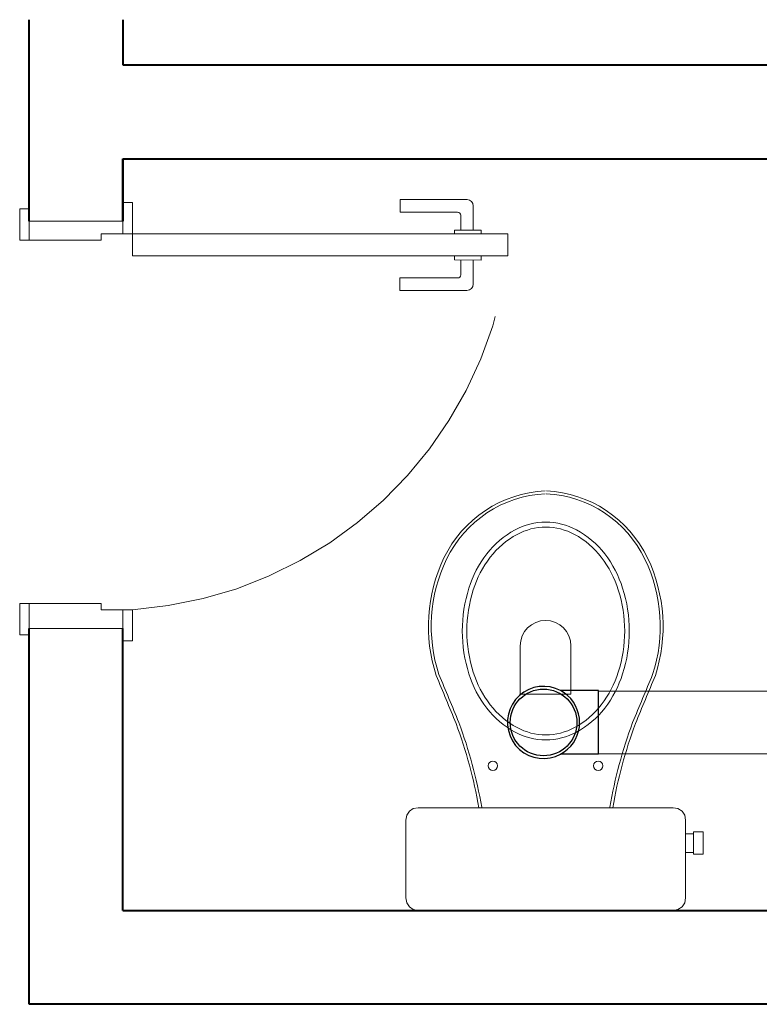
# Model space of a CAD drawing. Header units: millimetres. Extents: x 26 to 1362, y 24 to 358.
# Tile 224 of 256: x 1120.6 to 1125.32, y 302.58 to 308.87. Entities that reach past the tile are written whole.
import ezdxf

# ---------------------------------------------------------------- set-up
doc = ezdxf.new("R2010")
doc.units = ezdxf.units.MM
doc.linetypes.add('HIDDEN2', pattern=[4.7625, 3.175, -1.5875])
for name, color, linetype, lineweight in [('MB_ALVENARIA', 7, 'Continuous', 40), ('MB_ESQUADRIA', 7, 'Continuous', 5), ('MB_MOBILIÁRIO', 8, 'Continuous', 13), ('TQ-Condutos', 3, 'Continuous', 5)]:
    doc.layers.add(name, color=color, linetype=linetype, lineweight=lineweight)
doc.layers.add('Simbolos', color=5, linetype='Continuous')
doc.layers.add('Simbolos_int', color=2, linetype='Continuous')

msp = doc.modelspace()

# ---------------------------------------------------------------- linework, layer by layer
at = {"layer": 'MB_ALVENARIA'}
for p, q in [((1120.6566, 307.5777), (1120.6566, 308.8653)), ((1121.2566, 308.8653), (1121.2566, 308.5777)), ((1121.2566, 307.9777), (1121.2566, 307.5779))]:
    msp.add_line(p, q, dxfattribs=at)
for points in [[(1121.2566, 308.5777), (1138.8566, 308.5777)], [(1121.2566, 307.9777), (1126.6566, 307.9777)], [(1121.2566, 307.5779), (1121.2566, 307.9777)], [(1120.6566, 302.5777), (1120.6566, 302.5777), (1120.6566, 304.9777)], [(1121.2566, 303.1777), (1121.2565, 304.9777)], [(1121.2566, 303.1777), (1126.6566, 303.1777)], [(1126.6566, 302.5777), (1120.6566, 302.5777)]]:
    msp.add_lwpolyline(points, dxfattribs=at)
at = {"layer": 'MB_ESQUADRIA'}
for p, q in [((1123.0268, 307.7163), (1123.0268, 307.6363)), ((1123.4548, 307.7161), (1123.0268, 307.7163)), ((1123.0268, 307.7163), (1123.0268, 307.6363)), ((1123.4548, 307.7161), (1123.0268, 307.7163)), ((1123.4947, 307.5215), (1123.4948, 307.6761)), ((1123.4947, 307.5215), (1123.4948, 307.6761)), ((1120.6566, 307.4579), (1120.6566, 307.5979)), ((1120.6566, 307.4579), (1120.6566, 307.5979)), ((1120.6566, 307.4579), (1120.6566, 307.5979)), ((1120.6566, 307.4579), (1120.6566, 307.5979)), ((1121.2565, 307.4976), (1121.2566, 307.5977)), ((1121.2565, 307.4976), (1121.2566, 307.5977)), ((1121.2565, 307.4976), (1121.2566, 307.5977)), ((1121.2565, 307.4976), (1121.2566, 307.5977)), ((1123.0268, 307.6363), (1123.3948, 307.6361)), ((1123.0268, 307.6363), (1123.3948, 307.6361)), ((1123.4148, 307.6161), (1123.4147, 307.5216)), ((1123.4148, 307.6161), (1123.4147, 307.5216)), ((1121.2566, 307.5777), (1120.6566, 307.5777)), ((1121.1165, 307.4977), (1121.2565, 307.4977)), ((1121.1165, 307.4977), (1121.1165, 307.4577)), ((1121.1165, 307.4977), (1121.2565, 307.4977)), ((1121.1165, 307.4977), (1121.1165, 307.4577)), ((1121.1165, 307.4977), (1121.2565, 307.4977)), ((1121.1165, 307.4977), (1121.1165, 307.4577)), ((1121.1165, 307.4977), (1121.2565, 307.4977)), ((1121.1165, 307.4977), (1121.1165, 307.4577)), ((1123.3745, 307.5216), (1123.3744, 307.4962)), ((1123.3745, 307.5216), (1123.3744, 307.4962)), ((1123.545, 307.5215), (1123.3745, 307.5216)), ((1123.545, 307.5215), (1123.3745, 307.5216)), ((1123.545, 307.4961), (1123.545, 307.5215)), ((1123.545, 307.4961), (1123.545, 307.5215)), ((1121.1165, 307.4577), (1120.6566, 307.4579)), ((1121.1165, 307.4577), (1120.6566, 307.4579)), ((1121.1165, 307.4577), (1120.6566, 307.4579)), ((1121.1165, 307.4577), (1120.6566, 307.4579)), ((1123.3744, 307.3308), (1123.3744, 307.3562)), ((1123.3744, 307.3308), (1123.3744, 307.3562)), ((1123.5449, 307.3561), (1123.5449, 307.3307)), ((1123.5449, 307.3561), (1123.5449, 307.3307)), ((1123.5449, 307.3307), (1123.3744, 307.3308)), ((1123.5449, 307.3307), (1123.3744, 307.3308)), ((1123.4146, 307.2362), (1123.4146, 307.3308)), ((1123.4146, 307.2362), (1123.4146, 307.3308)), ((1123.4946, 307.3307), (1123.4946, 307.1762)), ((1123.4946, 307.3307), (1123.4946, 307.1762)), ((1123.0265, 307.1364), (1123.0266, 307.2164)), ((1123.0265, 307.1364), (1123.0266, 307.2164)), ((1123.0266, 307.2164), (1123.3946, 307.2162)), ((1123.0266, 307.2164), (1123.3946, 307.2162)), ((1123.4545, 307.1362), (1123.0265, 307.1364)), ((1123.4545, 307.1362), (1123.0265, 307.1364)), ((1121.1165, 305.1377), (1120.6566, 305.1374)), ((1121.1165, 305.1377), (1120.6566, 305.1374)), ((1120.6566, 305.1374), (1120.6566, 304.9974)), ((1120.6566, 305.1374), (1120.6566, 304.9974)), ((1121.1165, 305.0977), (1121.1165, 305.1377)), ((1121.1165, 305.0977), (1121.1165, 305.1377)), ((1121.1165, 305.0977), (1121.2565, 305.0977)), ((1121.1165, 305.0977), (1121.2565, 305.0977)), ((1121.2565, 305.0978), (1121.2566, 304.9977)), ((1121.2565, 305.0978), (1121.2566, 304.9977))]:
    msp.add_line(p, q, dxfattribs=at)
for points in [[(1120.6566, 307.4579), (1120.5966, 307.4579), (1120.5966, 307.6579), (1120.6566, 307.6579), (1120.6566, 307.5979)], [(1120.6566, 307.4579), (1120.5966, 307.4579), (1120.5966, 307.6579), (1120.6566, 307.6579), (1120.6566, 307.5979)], [(1120.6566, 307.4579), (1120.5966, 307.4579), (1120.5966, 307.6579), (1120.6566, 307.6579), (1120.6566, 307.5979)], [(1120.6566, 307.4579), (1120.5966, 307.4579), (1120.5966, 307.6579), (1120.6566, 307.6579), (1120.6566, 307.5979)], [(1121.2565, 307.5977), (1121.2565, 307.6976), (1121.3165, 307.6976), (1121.3165, 307.4976), (1121.2565, 307.4976), (1121.2565, 307.4977)], [(1121.2565, 307.5977), (1121.2565, 307.6976), (1121.3165, 307.6976), (1121.3165, 307.4976), (1121.2565, 307.4976), (1121.2565, 307.4977)], [(1121.2565, 307.5977), (1121.2565, 307.6976), (1121.3165, 307.6976), (1121.3165, 307.4976), (1121.2565, 307.4976), (1121.2565, 307.4977)], [(1121.2565, 307.5977), (1121.2565, 307.6976), (1121.3165, 307.6976), (1121.3165, 307.4976), (1121.2565, 307.4976), (1121.2565, 307.4977)], [(1123.7165, 307.3576), (1121.3165, 307.3576), (1121.3165, 307.4976), (1123.7165, 307.4976), (1123.7165, 307.3576)], [(1120.6566, 305.1374), (1120.5966, 305.1374), (1120.5966, 304.9374), (1120.6566, 304.9374), (1120.6566, 304.9974)], [(1120.6566, 305.1374), (1120.5966, 305.1374), (1120.5966, 304.9374), (1120.6566, 304.9374), (1120.6566, 304.9974)], [(1121.2565, 304.9977), (1121.2565, 304.8978), (1121.3165, 304.8978), (1121.3165, 305.0978), (1121.2565, 305.0978), (1121.2565, 305.0977)], [(1121.2565, 304.9977), (1121.2565, 304.8978), (1121.3165, 304.8978), (1121.3165, 305.0978), (1121.2565, 305.0978), (1121.2565, 305.0977)], [(1120.6566, 304.9777), (1121.2566, 304.9777)]]:
    msp.add_lwpolyline(points, dxfattribs=at)
for centre, radius, start, end in [((1123.4548, 307.6761), 0.04, 359.97107, 89.97107), ((1123.4548, 307.6761), 0.04, 359.97107, 89.97107), ((1123.3948, 307.6161), 0.02, 359.97107, 89.97107), ((1123.3948, 307.6161), 0.02, 359.97107, 89.97107), ((1123.3946, 307.2362), 0.02, 269.97107, 359.97107), ((1123.3946, 307.2362), 0.02, 269.97107, 359.97107), ((1123.4546, 307.1762), 0.04, 269.97107, 359.97107), ((1123.4546, 307.1762), 0.04, 269.97107, 359.97107)]:
    msp.add_arc(centre, radius, start, end, dxfattribs=at)
at = {"layer": 'MB_ESQUADRIA', "linetype": 'HIDDEN2'}
msp.add_arc((1121.1428, 307.6867), 2.5947, 273.84016, 352.71463, dxfattribs=at)
msp.add_arc((1121.1428, 307.6867), 2.5947, 273.84016, 352.71463, dxfattribs=at)
at = {"layer": 'MB_MOBILIÁRIO'}
msp.add_line((1124.7712, 303.1777), (1123.142, 303.1777), dxfattribs=at)
for points in [[(1123.958, 304.2658, 0.124451), (1124.1545, 304.3155), (1124.1545, 304.3155, 0.105729), (1124.3353, 304.4696), (1124.3353, 304.4696, 0.086876), (1124.4491, 304.6878), (1124.4491, 304.6878, 0.077041), (1124.4916, 304.9616), (1124.4916, 304.9616, 0.077041), (1124.4491, 305.2354), (1124.4491, 305.2354, 0.086876), (1124.3353, 305.4536), (1124.3353, 305.4536, 0.105729), (1124.1545, 305.6077), (1124.1545, 305.6077, 0.124451), (1123.958, 305.6574), (1123.958, 305.6574, 0.124451), (1123.7615, 305.6077), (1123.7615, 305.6077, 0.105729), (1123.5807, 305.4536), (1123.5807, 305.4536, 0.086876), (1123.4669, 305.2354), (1123.4669, 305.2354, 0.077041), (1123.4244, 304.9616), (1123.4244, 304.9616, 0.077041), (1123.4669, 304.6878), (1123.4669, 304.6878, 0.086876), (1123.5807, 304.4696), (1123.5807, 304.4696, 0.105729), (1123.7615, 304.3155), (1123.7615, 304.3155, 0.124451), (1123.958, 304.2658), (1123.958, 304.2658)], [(1123.958, 304.2983, 0.124451), (1124.1417, 304.3448), (1124.1417, 304.3448, 0.105729), (1124.313, 304.4908), (1124.313, 304.4908, 0.086876), (1124.4216, 304.6989), (1124.4216, 304.6989, 0.077041), (1124.4623, 304.9616), (1124.4623, 304.9616, 0.077041), (1124.4216, 305.2243), (1124.4216, 305.2243, 0.086876), (1124.313, 305.4324), (1124.313, 305.4324, 0.105729), (1124.1417, 305.5784), (1124.1417, 305.5784, 0.124451), (1123.958, 305.6249), (1123.958, 305.6249, 0.124451), (1123.7743, 305.5784), (1123.7743, 305.5784, 0.105729), (1123.603, 305.4324), (1123.603, 305.4324, 0.086876), (1123.4944, 305.2243), (1123.4944, 305.2243, 0.077041), (1123.4537, 304.9616), (1123.4537, 304.9616, 0.077041), (1123.4944, 304.6989), (1123.4944, 304.6989, 0.086876), (1123.603, 304.4908), (1123.603, 304.4908, 0.105729), (1123.7743, 304.3448), (1123.7743, 304.3448, 0.124451), (1123.958, 304.2983), (1123.958, 304.2983)]]:
    msp.add_lwpolyline(points, format="xyb", dxfattribs=at)
for points in [[(1123.7948, 304.8671), (1123.7948, 304.5579), (1123.958, 304.5579)], [(1124.1183, 304.8671), (1124.1183, 304.5579), (1123.9551, 304.5579)], [(1123.142, 303.1777), (1123.142, 303.1777), (1123.1105, 303.1835), (1123.0875, 303.2007), (1123.0704, 303.2264), (1123.0646, 303.2579), (1123.0646, 303.7533), (1123.0646, 303.7533), (1123.0704, 303.7848), (1123.0875, 303.8105), (1123.1105, 303.8277), (1123.142, 303.8334), (1123.958, 303.8334)], [(1123.5485, 303.8363), (1123.5485, 303.8363), (1123.5493, 303.8334)], [(1124.7712, 303.1777), (1124.7712, 303.1777), (1124.8027, 303.1835), (1124.8285, 303.2007), (1124.8456, 303.2264), (1124.8514, 303.2579), (1124.8514, 303.7533), (1124.8514, 303.7533), (1124.8456, 303.7848), (1124.8285, 303.8105), (1124.8027, 303.8277), (1124.7712, 303.8334), (1123.958, 303.8334)], [(1124.3675, 303.8363), (1124.3675, 303.8363), (1124.3667, 303.8334)], [(1124.9029, 303.6788), (1124.963, 303.6788), (1124.963, 303.6072), (1124.963, 303.5357), (1124.9029, 303.5357), (1124.9029, 303.5471), (1124.8514, 303.5471)], [(1124.9029, 303.6674), (1124.8514, 303.6674)], [(1124.9029, 303.6788), (1124.9029, 303.6674)], [(1124.9029, 303.5471), (1124.9029, 303.6674)]]:
    msp.add_lwpolyline(points, dxfattribs=at)
for centre in [(1123.6201, 304.1012), (1124.293, 304.1012)]:
    msp.add_circle(centre, 0.0301, dxfattribs=at)
for centre, radius, start, end in [((1123.9912, 305.0983), 0.7593, 92.79189, 154.23754), ((1123.9912, 305.0983), 0.7403, 92.79189, 154.23754), ((1123.9248, 305.0983), 0.7403, 25.76246, 87.20811), ((1123.9248, 305.0983), 0.7593, 25.76246, 87.20811), ((1124.228, 304.9903), 1.0195, 154.55417, 197.90961), ((1124.2131, 304.9912), 0.9868, 154.23754, 198.13298), ((1123.7029, 304.9912), 0.9868, 341.86702, 25.76246), ((1123.688, 304.9903), 1.0195, 342.09039, 25.44583), ((1123.9566, 304.8671), 0.1618, 0, 180), ((1016.7073, 260.2232), 115.4519, 22.481676, 22.646204), ((1022.4597, 262.6183), 109.2398, 22.474265, 22.648555), ((1225.4563, 262.6183), 109.2398, 157.351445, 157.525735), ((1231.2087, 260.2232), 115.4519, 157.353796, 157.518324), ((1120.5244, 303.3119), 3.0503, 9.83702, 20.30912), ((1120.5244, 303.3119), 3.0692, 9.83702, 20.30912), ((1127.3916, 303.3119), 3.0692, 159.69088, 170.16298), ((1127.3916, 303.3119), 3.0503, 159.69088, 170.16298)]:
    msp.add_arc(centre, radius, start, end, dxfattribs=at)
at = {"layer": 'Simbolos'}
for p, q in [((1124.2942, 304.5809), (1124.0528, 304.5809)), ((1124.2942, 304.1745), (1124.0528, 304.1745))]:
    msp.add_line(p, q, dxfattribs=at)
for points in [[(1124.0528, 304.5809), (1124.0206, 304.5952), (1123.9866, 304.6043), (1123.9516, 304.6082), (1123.9164, 304.6067), (1123.8819, 304.5999), (1123.8488, 304.5879), (1123.8179, 304.571), (1123.7899, 304.5495), (1123.7656, 304.5241), (1123.7454, 304.4953), (1123.7298, 304.4637), (1123.7192, 304.4301), (1123.7138, 304.3954), (1123.7138, 304.3601), (1123.7192, 304.3253), (1123.7298, 304.2918), (1123.7454, 304.2602), (1123.7656, 304.2314), (1123.7899, 304.2059), (1123.8179, 304.1845), (1123.8488, 304.1676), (1123.8819, 304.1556), (1123.9164, 304.1488), (1123.9516, 304.1473), (1123.9866, 304.1512), (1124.0206, 304.1603), (1124.0528, 304.1745)], [(1124.0528, 304.1745), (1124.0763, 304.189), (1124.0979, 304.2062), (1124.1173, 304.2259), (1124.1342, 304.2477), (1124.1484, 304.2714), (1124.1596, 304.2966), (1124.1678, 304.323), (1124.1727, 304.3502), (1124.1744, 304.3777), (1124.1727, 304.4053), (1124.1678, 304.4325), (1124.1596, 304.4589), (1124.1484, 304.4841), (1124.1342, 304.5078), (1124.1173, 304.5296), (1124.0979, 304.5493), (1124.0763, 304.5665), (1124.0528, 304.5809)]]:
    msp.add_lwpolyline(points, dxfattribs=at)
at = {"layer": 'Simbolos_int'}
msp.add_line((1124.2942, 304.1745), (1124.2942, 304.5809), dxfattribs=at)
msp.add_circle((1123.9438, 304.3777), 0.213, dxfattribs=at)
at = {"layer": 'TQ-Condutos'}
for p, q in [((1124.2942, 304.5777), (1126.7789, 304.5777)), ((1124.2942, 304.1777), (1126.7789, 304.1777))]:
    msp.add_line(p, q, dxfattribs=at)

doc.saveas('drawing.dxf')
